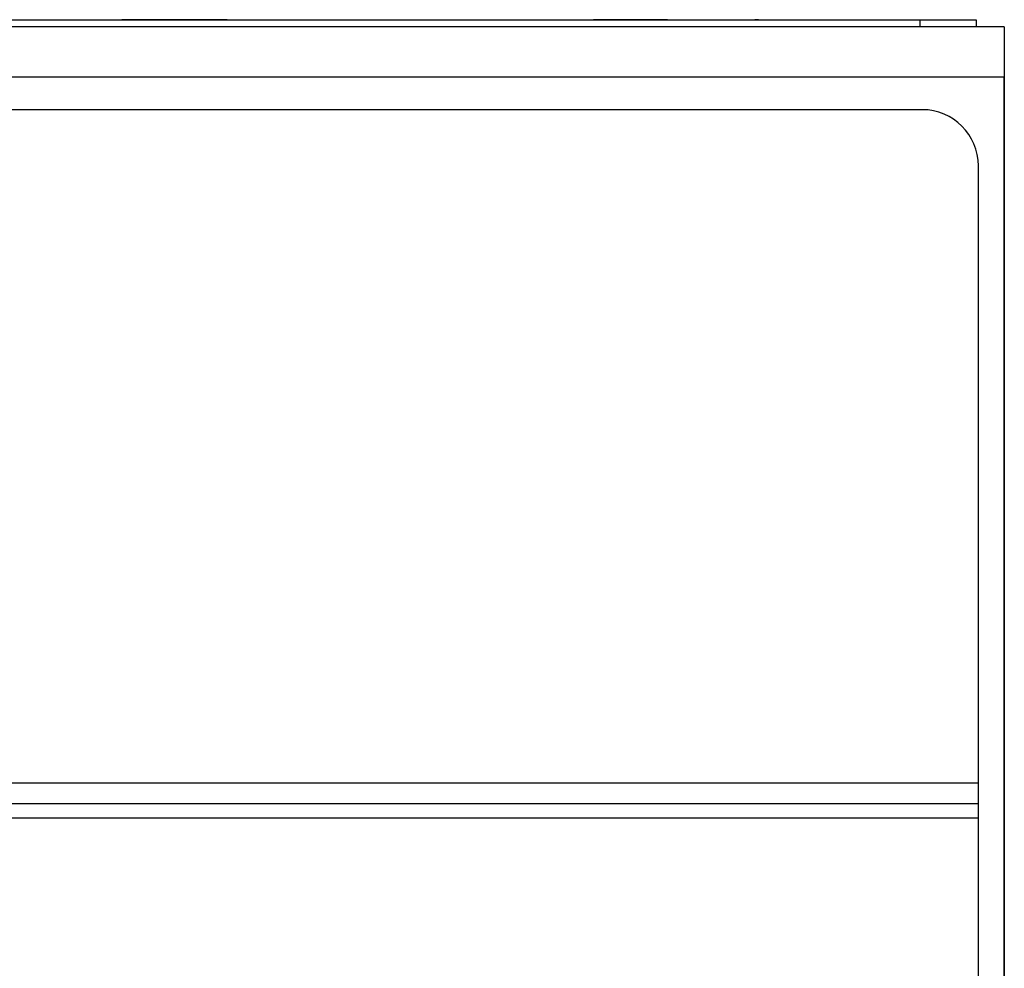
# Model space of a CAD drawing. Header units: millimetres. Extents: x 0 to 420, y 0 to 297.
# Tile 39 of 106: x 102 to 120, y 165 to 182. Entities that reach past the tile are written whole.
import ezdxf

# ---------------------------------------------------------------- set-up
doc = ezdxf.new("R2010")
doc.units = ezdxf.units.MM

msp = doc.modelspace()

# ---------------------------------------------------------------- linework, layer by layer
at = {"color": 7, "linetype": 'Continuous', "lineweight": 25}
for p, q in [((80.467, 181.63), (118.467, 181.63)), ((102.117, 181.632), (104.242, 181.632)), ((104.242, 181.632), (104.242, 181.63)), ((104.791, 181.632), (104.242, 181.632)), ((104.76, 181.632), (104.76, 181.63)), ((106.117, 181.632), (104.794, 181.632)), ((104.794, 181.632), (104.794, 181.63)), ((106.117, 181.632), (106.117, 181.63)), ((106.117, 181.632), (112.559, 181.632)), ((106.151, 181.632), (106.151, 181.63)), ((112.61, 181.632), (112.61, 181.63)), ((112.644, 181.632), (112.644, 181.63)), ((113.967, 181.632), (112.644, 181.632)), ((113.967, 181.632), (113.967, 181.63)), ((114.001, 181.632), (114.001, 181.63)), ((114.053, 181.632), (114.434, 181.632)), ((114.485, 181.632), (114.485, 181.63)), ((114.794, 181.632), (114.794, 181.63)), ((114.996, 181.632), (114.996, 181.63)), ((115.176, 181.632), (115.176, 181.63)), ((115.386, 181.632), (115.386, 181.63)), ((115.516, 181.632), (115.516, 181.63)), ((115.52, 181.632), (115.52, 181.63)), ((115.587, 181.632), (115.52, 181.632)), ((115.587, 181.632), (115.587, 181.63)), ((115.876, 181.632), (115.876, 181.63)), ((115.928, 181.632), (115.967, 181.632)), ((115.967, 181.632), (115.967, 181.63)), ((116.001, 181.632), (116.001, 181.63)), ((118.467, 181.505), (118.467, 181.63)), ((118.467, 181.63), (119.467, 181.63)), ((119.467, 181.63), (119.467, 181.505)), ((119.965, 181.505), (78.967, 181.505)), ((119.965, 181.505), (119.965, 180.605)), ((119.965, 181.505), (119.968, 181.505)), ((119.968, 181.505), (119.968, 181.205)), ((119.968, 181.205), (119.968, 180.905)), ((119.965, 180.905), (119.968, 180.905)), ((119.968, 180.905), (119.968, 180.605)), ((119.965, 180.605), (78.967, 180.605)), ((119.965, 180.605), (119.965, 152.402)), ((119.968, 152.802), (119.968, 180.605)), ((118.506, 180.027), (80.506, 180.027)), ((119.506, 168.027), (119.506, 179.027)), ((79.506, 168.027), (119.506, 168.027)), ((119.506, 167.652), (119.506, 168.027)), ((119.506, 167.652), (79.506, 167.652)), ((119.506, 167.402), (119.506, 167.652)), ((79.506, 167.402), (119.506, 167.402)), ((119.506, 119.827), (119.506, 167.402))]:
    msp.add_line(p, q, dxfattribs=at)
at = {"color": 8, "linetype": 'Continuous', "lineweight": 25}
for p, q in [((119.968, 181.205), (119.965, 181.205)), ((119.968, 180.605), (119.965, 180.605))]:
    msp.add_line(p, q, dxfattribs=at)
at = {"color": 7, "linetype": 'Continuous', "lineweight": 25}
msp.add_arc((118.506, 179.027), 1, 0, 90, dxfattribs=at)

doc.saveas('drawing.dxf')
